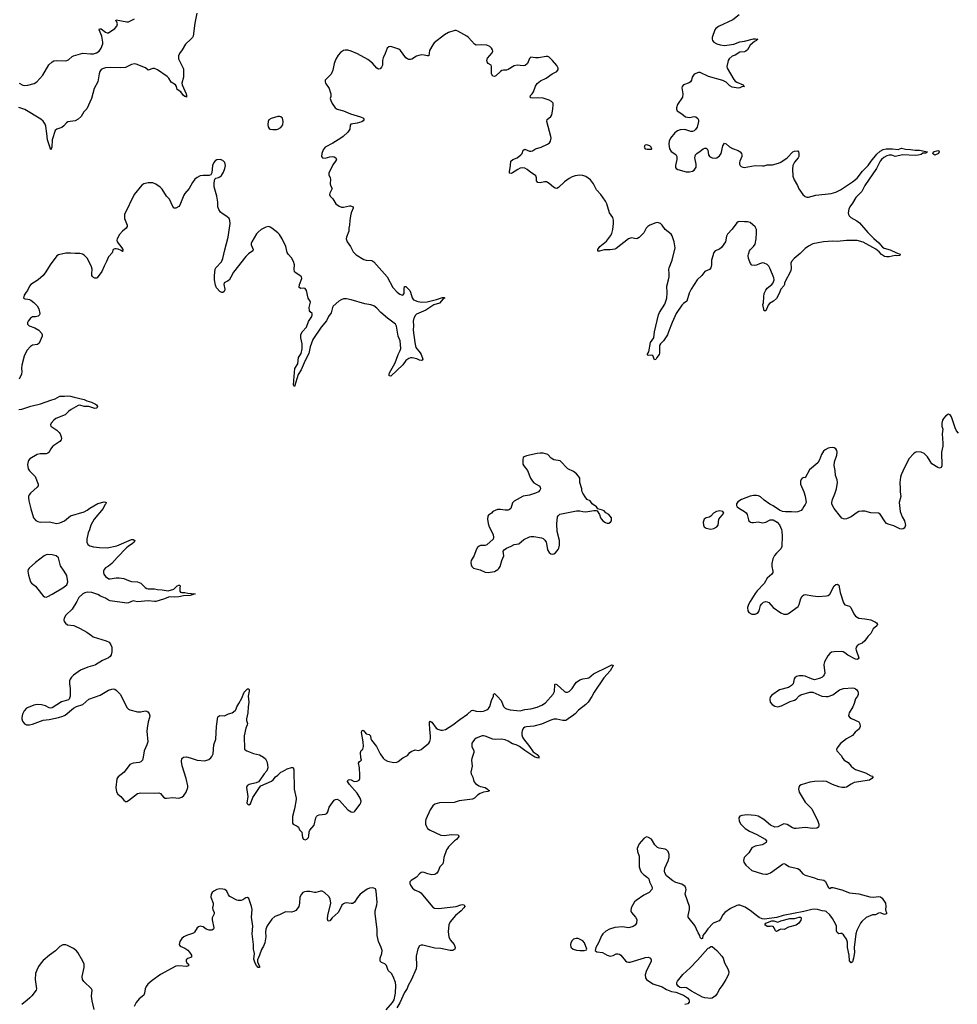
# Model space of a CAD drawing. Header units: inches. Extents: x 1174277 to 1307032, y 522670 to 678486.
# Tile 44 of 121: x 1271803 to 1284104, y 535545 to 548465. Entities that reach past the tile are written whole.
import ezdxf

# ---------------------------------------------------------------- set-up
doc = ezdxf.new("R2010")
doc.units = ezdxf.units.IN
doc.header["$MEASUREMENT"] = 0
for name, color, linetype in [('B2573', 7, 'Continuous'), ('B2574', 7, 'Continuous'), ('B2583', 7, 'Continuous'), ('B2584', 7, 'Continuous')]:
    doc.layers.add(name, color=color, linetype=linetype)

msp = doc.modelspace()

# ---------------------------------------------------------------- linework, layer by layer
at = {"layer": 'B2573', "color": 6}
for points, elevation in [([(1272797, 540000), (1272790, 539996), (1272697, 539970), (1272602, 539930), (1272510, 539862), (1272483, 539837), (1272465, 539810), (1272458, 539790), (1272458, 539750), (1272465, 539690), (1272465, 539590), (1272454, 539550), (1272441, 539539), (1272350, 539514), (1272230, 539436), (1272210, 539431), (1272190, 539435), (1272143, 539463), (1272090, 539475), (1272030, 539480), (1271990, 539470), (1271890, 539429), (1271863, 539397), (1271839, 539350), (1271829, 539309), (1271829, 539289), (1271839, 539259), (1271864, 539224), (1271890, 539211), (1271902, 539210), (1271930, 539212), (1271970, 539222), (1272110, 539272), (1272190, 539281), (1272313, 539307), (1272370, 539324), (1272400, 539340), (1272507, 539433), (1272547, 539453), (1272630, 539481), (1272710, 539551), (1272858, 539602), (1272970, 539665), (1273010, 539682), (1273030, 539686), (1273050, 539681), (1273070, 539668), (1273126, 539610), (1273210, 539441), (1273230, 539419), (1273250, 539409), (1273350, 539384), (1273390, 539382), (1273450, 539395), (1273470, 539390), (1273482, 539382), (1273501, 539361), (1273509, 539330), (1273508, 539310), (1273489, 539250), (1273474, 539170), (1273472, 539130), (1273482, 538990), (1273473, 538950), (1273435, 538870), (1273424, 538790), (1273414, 538750), (1273390, 538727), (1273370, 538720), (1273290, 538711), (1273248, 538692), (1273172, 538590), (1273095, 538530), (1273077, 538503), (1273062, 538390), (1273073, 538333), (1273090, 538302), (1273131, 538271), (1273170, 538222), (1273190, 538205), (1273210, 538206), (1273230, 538218), (1273350, 538310), (1273390, 538322), (1273570, 538315), (1273630, 538320), (1273650, 538310), (1273690, 538261), (1273710, 538252), (1273730, 538249), (1273810, 538257), (1273890, 538252), (1273930, 538265), (1273956, 538284), (1273989, 538330), (1274009, 538390), (1274010, 538410), (1273987, 538510), (1273936, 538676), (1273926, 538730), (1273931, 538770), (1273950, 538788), (1273990, 538792), (1274040, 538780), (1274130, 538748), (1274230, 538741), (1274284, 538756), (1274310, 538777), (1274325, 538795), (1274340, 538830), (1274352, 538948), (1274377, 539023), (1274387, 539190), (1274404, 539316), (1274414, 539326), (1274430, 539333), (1274490, 539330), (1274543, 539357), (1274590, 539371), (1274630, 539400), (1274638, 539410), (1274650, 539450), (1274678, 539490), (1274718, 539562), (1274750, 539641), (1274790, 539685), (1274805, 539685), (1274810, 539683), (1274813, 539673), (1274813, 539653), (1274801, 539590), (1274807, 539510), (1274799, 539450), (1274797, 539370), (1274777, 539290), (1274778, 539270), (1274791, 539230), (1274787, 539210), (1274768, 539170), (1274747, 539070), (1274754, 538894), (1274763, 538883), (1274784, 538870), (1274870, 538836), (1274950, 538818), (1275002, 538790), (1275026, 538766), (1275044, 538730), (1275056, 538690), (1275059, 538650), (1275046, 538610), (1275009, 538570), (1274953, 538487), (1274934, 538466), (1274907, 538453), (1274815, 538430), (1274786, 538410), (1274780, 538390), (1274798, 538270), (1274785, 538185), (1274796, 538170), (1274810, 538164), (1274830, 538174), (1274863, 538257), (1274877, 538283), (1274948, 538392), (1274967, 538413), (1275108, 538472), (1275128, 538490), (1275160, 538530), (1275189, 538551), (1275227, 538593), (1275250, 538600), (1275310, 538636), (1275370, 538652), (1275392, 538652), (1275400, 538620), (1275404, 538370), (1275431, 538251), (1275431, 538231), (1275409, 538111), (1275384, 538010), (1275383, 537923), (1275390, 537907), (1275444, 537884), (1275459, 537870), (1275476, 537836), (1275504, 537804), (1275510, 537770), (1275511, 537730), (1275527, 537710), (1275550, 537704), (1275570, 537713), (1275590, 537735), (1275596, 537750), (1275602, 537810), (1275611, 537830), (1275665, 537895), (1275686, 537990), (1275698, 538010), (1275710, 538022), (1275730, 538030), (1275810, 538040), (1275832, 538048), (1275847, 538070), (1275861, 538130), (1275930, 538222), (1275946, 538234), (1275970, 538238), (1276000, 538220), (1276110, 538095), (1276150, 538071), (1276170, 538068), (1276190, 538072), (1276200, 538080), (1276271, 538170), (1276280, 538190), (1276283, 538210), (1276270, 538250), (1276230, 538314), (1276128, 538428), (1276104, 538470), (1276111, 538489), (1276130, 538495), (1276150, 538490), (1276190, 538470), (1276229, 538471), (1276255, 538485), (1276265, 538510), (1276267, 538550), (1276260, 538650), (1276250, 538710), (1276259, 538730), (1276289, 538750), (1276279, 538779), (1276273, 538847), (1276284, 538876), (1276306, 538894), (1276313, 538927), (1276311, 538990), (1276288, 539110), (1276290, 539132), (1276301, 539139), (1276310, 539142), (1276350, 539093), (1276390, 539084), (1276404, 539070), (1276411, 539030), (1276420, 539010), (1276484, 538930), (1276531, 538830), (1276570, 538775), (1276590, 538757), (1276630, 538736), (1276710, 538718), (1276750, 538722), (1276770, 538731), (1276830, 538777), (1276890, 538809), (1276923, 538850), (1276938, 538862), (1276990, 538882), (1277030, 538877), (1277050, 538878), (1277070, 538887), (1277170, 538970), (1277185, 538995), (1277193, 539027), (1277194, 539066), (1277182, 539150), (1277180, 539230), (1277180, 539250), (1277190, 539261), (1277210, 539246), (1277268, 539170), (1277290, 539154), (1277330, 539140), (1277350, 539140), (1277390, 539150), (1277484, 539210), (1277577, 539283), (1277680, 539350), (1277730, 539400), (1277750, 539404), (1277790, 539391), (1277851, 539389), (1277890, 539392), (1277931, 539409), (1277952, 539428), (1277970, 539454), (1277992, 539530), (1278017, 539590), (1278020, 539610), (1278030, 539622), (1278070, 539585), (1278118, 539530), (1278130, 539510), (1278152, 539452), (1278170, 539430), (1278190, 539420), (1278236, 539410), (1278370, 539396), (1278430, 539414), (1278510, 539421), (1278590, 539444), (1278651, 539469), (1278700, 539500), (1278804, 539616), (1278820, 539650), (1278824, 539736), (1278830, 539752), (1278850, 539742), (1278950, 539650), (1278970, 539641), (1278990, 539642), (1279010, 539651), (1279053, 539687), (1279091, 539750), (1279110, 539771), (1279150, 539802), (1279190, 539817), (1279250, 539823), (1279269, 539831), (1279330, 539882), (1279410, 539922), (1279450, 539937), (1279570, 539999), (1279590, 539996), (1279591, 539991), (1279550, 539922), (1279466, 539830), (1279341, 539639), (1279310, 539583), (1279259, 539510), (1279230, 539480), (1279136, 539404), (1279090, 539356), (1279050, 539324), (1279014, 539306), (1278982, 539278), (1278967, 539270), (1278930, 539268), (1278850, 539288), (1278810, 539285), (1278770, 539273), (1278650, 539221), (1278550, 539195), (1278450, 539187), (1278430, 539180), (1278413, 539167), (1278401, 539150), (1278389, 539110), (1278390, 539081), (1278400, 539050), (1278411, 539030), (1278493, 538930), (1278540, 538860), (1278590, 538821), (1278618, 538790), (1278610, 538775), (1278562, 538790), (1278430, 538877), (1278360, 538930), (1278316, 538950), (1278270, 538962), (1278210, 539000), (1278170, 539017), (1278124, 539024), (1278050, 539019), (1278010, 539022), (1277910, 539063), (1277890, 539070), (1277870, 539070), (1277790, 539038), (1277770, 539021), (1277747, 538990), (1277736, 538970), (1277735, 538930), (1277762, 538870), (1277762, 538850), (1277735, 538770), (1277732, 538750), (1277739, 538670), (1277723, 538590), (1277727, 538570), (1277746, 538526), (1277759, 538470), (1277781, 538441), (1277825, 538410), (1277850, 538401), (1277910, 538390), (1277941, 538370), (1277954, 538354), (1277968, 538350), (1277958, 538342), (1277943, 538337), (1277890, 538330), (1277843, 538310), (1277809, 538290), (1277771, 538249), (1277744, 538236), (1277570, 538217), (1277505, 538195), (1277310, 538188), (1277250, 538171), (1277223, 538150), (1277190, 538097), (1277130, 537970), (1277126, 537950), (1277127, 537910), (1277138, 537878), (1277154, 537854), (1277190, 537830), (1277330, 537764), (1277370, 537760), (1277470, 537771), (1277549, 537769), (1277562, 537762), (1277567, 537750), (1277533, 537707), (1277509, 537690), (1277429, 537610), (1277414, 537590), (1277403, 537570), (1277368, 537470), (1277360, 537400), (1277353, 537387), (1277314, 537350), (1277292, 537290), (1277275, 537265), (1277250, 537250), (1277210, 537245), (1277157, 537257), (1277110, 537275), (1277090, 537278), (1277070, 537273), (1277050, 537259), (1277008, 537212), (1276939, 537170), (1276923, 537150), (1276920, 537130), (1276928, 537110), (1276956, 537070), (1276990, 537043), (1277050, 537019), (1277067, 537007), (1277221, 536821), (1277245, 536805), (1277302, 536802), (1277410, 536817), (1277490, 536822), (1277531, 536829), (1277591, 536851), (1277614, 536854), (1277636, 536850), (1277641, 536830), (1277631, 536810), (1277593, 536770), (1277520, 536710), (1277450, 536627), (1277431, 536589), (1277424, 536496), (1277432, 536430), (1277452, 536390), (1277501, 536330), (1277514, 536290), (1277512, 536270), (1277487, 536253), (1277450, 536249), (1277330, 536277), (1277250, 536280), (1277090, 536319), (1277070, 536320), (1277048, 536312), (1277027, 536273), (1277005, 536175), (1277010, 536050), (1277003, 536010), (1276938, 535862), (1276900, 535790), (1276888, 535752), (1276850, 535698), (1276790, 535566), (1276750, 535500)], 800), ([(1280000, 537727), (1279990, 537720), (1279930, 537649), (1279911, 537610), (1279906, 537590), (1279907, 537550), (1279929, 537490), (1279930, 537350), (1279942, 537310), (1279958, 537278), (1279987, 537247), (1280000, 537238)], 900), ([(1276610, 535474), (1276693, 535567), (1276715, 535605), (1276732, 535690), (1276739, 535790), (1276732, 535832), (1276704, 535910), (1276679, 535950), (1276639, 535990), (1276614, 536054), (1276594, 536074), (1276550, 536093), (1276532, 536110), (1276530, 536117), (1276532, 536150), (1276555, 536210), (1276557, 536250), (1276547, 536290), (1276512, 536370), (1276492, 536450), (1276494, 536526), (1276465, 536730), (1276468, 536770), (1276489, 536850), (1276493, 536887), (1276481, 537030), (1276470, 537059), (1276450, 537071), (1276430, 537074), (1276392, 537068), (1276363, 537057), (1276270, 536990), (1276233, 536947), (1276194, 536886), (1276172, 536868), (1276150, 536866), (1276090, 536875), (1276070, 536873), (1276050, 536864), (1276030, 536844), (1276000, 536780), (1275980, 536750), (1275901, 536679), (1275870, 536642), (1275850, 536635), (1275843, 536663), (1275845, 536710), (1275885, 536870), (1275877, 536930), (1275858, 536958), (1275803, 537010), (1275770, 537029), (1275750, 537030), (1275690, 537013), (1275670, 537012), (1275610, 537025), (1275570, 537027), (1275539, 537021), (1275517, 537010), (1275498, 536990), (1275480, 536950), (1275474, 536870), (1275463, 536830), (1275444, 536796), (1275425, 536775), (1275399, 536761), (1275370, 536754), (1275290, 536757), (1275210, 536718), (1275150, 536697), (1275110, 536663), (1275050, 536574), (1275030, 536529), (1275028, 536490), (1275033, 536430), (1275019, 536350), (1275003, 536310), (1274976, 536264), (1274950, 536191), (1274922, 536130), (1274923, 536103), (1274950, 536042), (1274950, 536028), (1274932, 536028), (1274910, 536053), (1274890, 536086), (1274876, 536136), (1274882, 536210), (1274872, 536270), (1274869, 536330), (1274851, 536470), (1274860, 536570), (1274844, 536690), (1274851, 536790), (1274843, 536830), (1274810, 536932), (1274790, 536945), (1274770, 536941), (1274730, 536914), (1274710, 536907), (1274670, 536905), (1274651, 536911), (1274559, 536959), (1274542, 536982), (1274520, 537030), (1274496, 537050), (1274470, 537058), (1274430, 537060), (1274390, 537050), (1274350, 537030), (1274328, 537010), (1274315, 536990), (1274311, 536950), (1274340, 536870), (1274342, 536850), (1274332, 536810), (1274335, 536790), (1274353, 536750), (1274354, 536730), (1274330, 536678), (1274327, 536653), (1274350, 536550), (1274346, 536530), (1274324, 536516), (1274290, 536516), (1274250, 536532), (1274210, 536560), (1274190, 536568), (1274170, 536569), (1274150, 536562), (1274132, 536548), (1274095, 536490), (1274082, 536478), (1273990, 536446), (1273958, 536430), (1273931, 536409), (1273906, 536370), (1273896, 536330), (1273900, 536320), (1273909, 536309), (1273970, 536282), (1274010, 536255), (1274032, 536230), (1274055, 536190), (1274058, 536170), (1274055, 536165), (1274010, 536147), (1273986, 536130), (1273986, 536110), (1273997, 536090), (1274016, 536070), (1274017, 536050), (1273990, 536039), (1273890, 536051), (1273850, 536046), (1273650, 535938), (1273542, 535858), (1273484, 535810), (1273461, 535779), (1273448, 535750), (1273441, 535690), (1273433, 535667), (1273370, 535616), (1273329, 535570), (1273304, 535516)], 800), ([(1280000, 536982), (1279990, 536977), (1279891, 536909), (1279870, 536889), (1279826, 536810), (1279822, 536770), (1279828, 536750), (1279884, 536690), (1279899, 536659), (1279895, 536610), (1279878, 536582), (1279850, 536565), (1279809, 536551), (1279790, 536550), (1279710, 536561), (1279610, 536555), (1279539, 536530), (1279495, 536505), (1279454, 536470), (1279435, 536445), (1279396, 536350), (1279362, 536290), (1279351, 536250), (1279373, 536233), (1279450, 536225), (1279511, 536191), (1279550, 536178), (1279590, 536184), (1279630, 536206), (1279650, 536208), (1279670, 536204), (1279691, 536190), (1279750, 536115), (1279770, 536102), (1279790, 536097), (1279810, 536098), (1280000, 536156)], 900), ([(1272779, 535479), (1272753, 535590), (1272747, 535650), (1272755, 535730), (1272745, 535750), (1272644, 535844), (1272625, 535870), (1272621, 535910), (1272648, 536030), (1272647, 536070), (1272631, 536110), (1272566, 536226), (1272550, 536248), (1272510, 536276), (1272430, 536318), (1272410, 536325), (1272370, 536325), (1272330, 536303), (1272272, 536248), (1272193, 536190), (1272110, 536121), (1272083, 536090), (1272050, 536042), (1272026, 535994), (1272011, 535950), (1272008, 535872), (1272022, 535750), (1272017, 535730), (1271963, 535657), (1271937, 535630), (1271902, 535598), (1271830, 535544)], 800)]:
    msp.add_lwpolyline(points, dxfattribs=dict(at, elevation=elevation))
at = {"layer": 'B2573', "color": 6, "elevation": 900}
msp.add_lwpolyline([(1279102, 536410), (1279070, 536398), (1279050, 536383), (1279033, 536350), (1279028, 536328), (1279035, 536295), (1279065, 536270), (1279110, 536254), (1279150, 536249), (1279210, 536250), (1279239, 536261), (1279244, 536270), (1279213, 536350), (1279190, 536378), (1279130, 536408)], close=True, dxfattribs=at)
at = {"layer": 'B2574', "color": 6}
for points, elevation in [([(1274127, 548550), (1274102, 548418), (1274079, 548250), (1274068, 548230), (1274050, 548211), (1273976, 548144), (1273935, 548070), (1273899, 548021), (1273887, 547990), (1273888, 547950), (1273893, 547933), (1273946, 547830), (1273950, 547814), (1273950, 547710), (1273932, 547630), (1273936, 547610), (1273986, 547490), (1273992, 547470), (1273990, 547450), (1273977, 547457), (1273970, 547456), (1273950, 547470), (1273917, 547517), (1273867, 547550), (1273861, 547590), (1273849, 547609), (1273790, 547647), (1273758, 547698), (1273739, 547719), (1273610, 547806), (1273570, 547824), (1273550, 547826), (1273490, 547804), (1273453, 547833), (1273330, 547880), (1273310, 547884), (1273270, 547875), (1273190, 547839), (1273130, 547835), (1272990, 547837), (1272929, 547831), (1272890, 547821), (1272871, 547809), (1272855, 547785), (1272845, 547755), (1272827, 547650), (1272779, 547561), (1272746, 547430), (1272683, 547297), (1272645, 547255), (1272610, 547193), (1272570, 547160), (1272530, 547139), (1272435, 547125), (1272416, 547110), (1272384, 547070), (1272357, 547050), (1272290, 547029), (1272270, 547010), (1272227, 546890), (1272224, 546790), (1272210, 546758), (1272167, 546890), (1272160, 546970), (1272146, 547066), (1272136, 547096), (1272112, 547132), (1272079, 547159), (1271870, 547287), (1271790, 547312)], 700), ([(1271797, 547630), (1271846, 547606), (1271870, 547603), (1271910, 547606), (1271993, 547627), (1272028, 547650), (1272105, 547735), (1272187, 547873), (1272228, 547910), (1272250, 547923), (1272290, 547930), (1272410, 547924), (1272442, 547938), (1272490, 547983), (1272508, 547992), (1272630, 548026), (1272730, 548015), (1272770, 548018), (1272810, 548030), (1272844, 548050), (1272871, 548089), (1272894, 548150), (1272894, 548170), (1272880, 548250), (1272846, 548330), (1272850, 548343), (1272870, 548343), (1272930, 548300), (1272950, 548293), (1272970, 548294), (1273050, 548350), (1273079, 548381), (1273085, 548410), (1273077, 548437), (1273066, 548450), (1273070, 548463), (1273210, 548435), (1273230, 548436), (1273250, 548444), (1273310, 548476)], 700), ([(1280000, 545686), (1279991, 545670), (1279930, 545607), (1279910, 545593), (1279890, 545591), (1279830, 545602), (1279790, 545590), (1279630, 545463), (1279610, 545452), (1279550, 545446), (1279470, 545447), (1279410, 545426), (1279390, 545428), (1279390, 545450), (1279412, 545490), (1279500, 545560), (1279556, 545630), (1279570, 545661), (1279584, 545710), (1279593, 545790), (1279593, 545833), (1279583, 545870), (1279541, 545930), (1279506, 546050), (1279490, 546085), (1279429, 546170), (1279370, 546232), (1279333, 546310), (1279290, 546362), (1279230, 546405), (1279190, 546421), (1279150, 546425), (1279090, 546415), (1279050, 546404), (1279010, 546383), (1278950, 546338), (1278870, 546262), (1278850, 546251), (1278830, 546253), (1278806, 546266), (1278750, 546316), (1278715, 546335), (1278690, 546335), (1278630, 546324), (1278601, 546330), (1278585, 546350), (1278583, 546390), (1278574, 546414), (1278558, 546430), (1278510, 546458), (1278459, 546499), (1278430, 546516), (1278400, 546520), (1278370, 546516), (1278339, 546501), (1278270, 546454), (1278250, 546446), (1278229, 546449), (1278228, 546470), (1278242, 546550), (1278246, 546610), (1278271, 546629), (1278330, 546653), (1278376, 546690), (1278393, 546710), (1278410, 546754), (1278430, 546764), (1278490, 546739), (1278510, 546739), (1278530, 546745), (1278571, 546769), (1278646, 546794), (1278727, 546833), (1278753, 546850), (1278767, 546870), (1278775, 546910), (1278772, 546930), (1278718, 547130), (1278725, 547155), (1278770, 547194), (1278784, 547216), (1278798, 547290), (1278804, 547350), (1278800, 547370), (1278780, 547390), (1278749, 547409), (1278670, 547437), (1278590, 547439), (1278530, 547433), (1278510, 547440), (1278500, 547450), (1278503, 547470), (1278528, 547492), (1278544, 547516), (1278570, 547592), (1278591, 547629), (1278637, 547663), (1278710, 547697), (1278790, 547755), (1278850, 547785), (1278867, 547810), (1278866, 547830), (1278850, 547862), (1278795, 547930), (1278750, 547971), (1278730, 547980), (1278710, 547981), (1278610, 547965), (1278570, 547964), (1278510, 547972), (1278490, 547955), (1278464, 547890), (1278435, 547865), (1278410, 547859), (1278330, 547868), (1278290, 547861), (1278210, 547810), (1278190, 547804), (1278150, 547803), (1278130, 547798), (1278110, 547787), (1278050, 547727), (1278030, 547718), (1278010, 547722), (1277993, 547753), (1277993, 547850), (1277989, 547869), (1277949, 547889), (1277935, 547910), (1277932, 547930), (1277941, 547959), (1278002, 548030), (1278010, 548050), (1278007, 548070), (1277994, 548090), (1277970, 548113), (1277930, 548130), (1277866, 548134), (1277790, 548132), (1277770, 548143), (1277691, 548231), (1277670, 548247), (1277550, 548315), (1277530, 548324), (1277510, 548325), (1277430, 548295), (1277375, 548265), (1277241, 548159), (1277223, 548137), (1277180, 548060), (1277170, 547990), (1277151, 547989), (1277110, 548000), (1277070, 548002), (1277010, 547986), (1276948, 547948), (1276930, 547942), (1276910, 547942), (1276890, 547949), (1276870, 547964), (1276799, 548059), (1276778, 548078), (1276670, 548115), (1276645, 548110), (1276622, 548090), (1276598, 548022), (1276570, 547965), (1276562, 547930), (1276563, 547870), (1276550, 547841), (1276530, 547818), (1276510, 547817), (1276490, 547829), (1276430, 547895), (1276370, 547941), (1276235, 548015), (1276150, 548052), (1276110, 548064), (1276074, 548066), (1276050, 548059), (1276010, 548033), (1275980, 548000), (1275952, 547948), (1275928, 547892), (1275910, 547804), (1275890, 547750), (1275826, 547690), (1275812, 547670), (1275809, 547650), (1275815, 547630), (1275861, 547561), (1275878, 547518), (1275885, 547490), (1275884, 547456), (1275878, 547430), (1275883, 547403), (1275903, 547363), (1275943, 547310), (1275970, 547290), (1276050, 547270), (1276145, 547230), (1276272, 547190), (1276313, 547173), (1276318, 547158), (1276318, 547150), (1276310, 547139), (1276290, 547126), (1276230, 547107), (1276146, 547094), (1276138, 547082), (1276134, 547030), (1276110, 546990), (1276045, 546930), (1276016, 546910), (1275910, 546845), (1275810, 546790), (1275783, 546757), (1275765, 546710), (1275763, 546670), (1275775, 546650), (1275810, 546647), (1275870, 546666), (1275910, 546669), (1275930, 546665), (1275950, 546654), (1275957, 546637), (1275959, 546630), (1275948, 546610), (1275910, 546561), (1275860, 546450), (1275857, 546430), (1275876, 546390), (1275881, 546370), (1275878, 546310), (1275882, 546290), (1275904, 546250), (1275870, 546190), (1275869, 546170), (1275878, 546150), (1275913, 546113), (1275952, 546050), (1275996, 546016), (1276025, 546005), (1276050, 546004), (1276130, 546024), (1276143, 546023), (1276177, 546010), (1276180, 545990), (1276153, 545930), (1276141, 545890), (1276132, 545832), (1276131, 545770), (1276120, 545730), (1276120, 545690), (1276089, 545610), (1276088, 545590), (1276099, 545550), (1276142, 545490), (1276178, 545418), (1276218, 545378), (1276318, 545318), (1276350, 545310), (1276423, 545303), (1276450, 545288), (1276626, 545090), (1276697, 544950), (1276753, 544890), (1276790, 544863), (1276810, 544854), (1276830, 544850), (1276849, 544870), (1276847, 544933), (1276850, 544962), (1276855, 544965), (1276870, 544962), (1276922, 544910), (1276932, 544890), (1276953, 544813), (1276968, 544790), (1277026, 544766), (1277078, 544758), (1277150, 544762), (1277270, 544793), (1277350, 544820), (1277370, 544819), (1277379, 544810), (1277360, 544800), (1277310, 544747), (1277238, 544722), (1277130, 544652), (1277010, 544600), (1276994, 544586), (1276974, 544550), (1276966, 544510), (1276968, 544450), (1276963, 544390), (1276986, 544230), (1277002, 544162), (1277055, 544095), (1277070, 544070), (1277093, 544010), (1277083, 543997), (1277070, 543993), (1277050, 543996), (1277015, 544015), (1276950, 544028), (1276930, 544029), (1276910, 544021), (1276869, 543991), (1276830, 543938), (1276670, 543787), (1276651, 543791), (1276649, 543810), (1276655, 543830), (1276726, 543954), (1276744, 543996), (1276768, 544070), (1276794, 544126), (1276802, 544150), (1276795, 544250), (1276769, 544310), (1276745, 544445), (1276733, 544470), (1276628, 544548), (1276542, 544622), (1276490, 544678), (1276447, 544710), (1276410, 544725), (1276330, 544737), (1276150, 544789), (1276090, 544800), (1276050, 544800), (1276021, 544790), (1275991, 544770), (1275916, 544704), (1275907, 544690), (1275890, 544619), (1275854, 544570), (1275827, 544513), (1275759, 544430), (1275650, 544268), (1275614, 544170), (1275595, 544085), (1275546, 543994), (1275497, 543870), (1275457, 543810), (1275410, 543651), (1275399, 543659), (1275395, 543670), (1275399, 543730), (1275414, 543886), (1275450, 543950), (1275462, 544030), (1275495, 544085), (1275508, 544148), (1275509, 544210), (1275490, 544290), (1275492, 544330), (1275510, 544370), (1275564, 544430), (1275594, 544506), (1275634, 544570), (1275642, 544590), (1275638, 544610), (1275612, 544632), (1275606, 544646), (1275602, 544690), (1275617, 544757), (1275614, 544770), (1275588, 544810), (1275567, 544910), (1275550, 544936), (1275530, 544941), (1275490, 544937), (1275471, 544951), (1275475, 544990), (1275503, 545070), (1275500, 545090), (1275478, 545110), (1275430, 545137), (1275410, 545158), (1275402, 545190), (1275407, 545250), (1275397, 545290), (1275370, 545339), (1275323, 545390), (1275310, 545410), (1275294, 545490), (1275245, 545590), (1275210, 545645), (1275189, 545669), (1275110, 545730), (1275090, 545744), (1275070, 545751), (1275030, 545744), (1274970, 545712), (1274930, 545677), (1274910, 545653), (1274848, 545550), (1274841, 545530), (1274841, 545510), (1274864, 545450), (1274860, 545430), (1274806, 545394), (1274770, 545358), (1274610, 545151), (1274575, 545085), (1274550, 545049), (1274530, 545033), (1274486, 545010), (1274482, 544990), (1274493, 544930), (1274491, 544909), (1274484, 544896), (1274470, 544887), (1274453, 544887), (1274430, 544898), (1274387, 544947), (1274370, 544983), (1274358, 545050), (1274360, 545110), (1274369, 545190), (1274377, 545210), (1274450, 545288), (1274468, 545330), (1274493, 545447), (1274540, 545610), (1274562, 545790), (1274561, 545830), (1274550, 545856), (1274522, 545882), (1274460, 545920), (1274439, 545939), (1274414, 545974), (1274403, 546010), (1274402, 546070), (1274390, 546150), (1274355, 546270), (1274354, 546326), (1274362, 546370), (1274376, 546384), (1274410, 546392), (1274430, 546403), (1274450, 546422), (1274478, 546462), (1274496, 546510), (1274502, 546550), (1274494, 546590), (1274470, 546617), (1274434, 546630), (1274390, 546627), (1274367, 546613), (1274348, 546590), (1274332, 546550), (1274323, 546457), (1274312, 546428), (1274290, 546421), (1274210, 546421), (1274170, 546415), (1274130, 546396), (1274100, 546370), (1274068, 546330), (1274026, 546250), (1273970, 546186), (1273956, 546164), (1273903, 546030), (1273890, 546014), (1273850, 545991), (1273830, 545993), (1273810, 546012), (1273770, 546110), (1273729, 546149), (1273670, 546242), (1273646, 546266), (1273590, 546306), (1273550, 546325), (1273490, 546326), (1273430, 546312), (1273406, 546294), (1273305, 546170), (1273180, 545910), (1273176, 545890), (1273177, 545857), (1273213, 545770), (1273212, 545750), (1273200, 545730), (1273150, 545691), (1273112, 545648), (1273080, 545590), (1273078, 545570), (1273083, 545550), (1273141, 545470), (1273154, 545450), (1273155, 545435), (1273162, 545430), (1273150, 545425), (1273136, 545436), (1273094, 545454), (1273070, 545459), (1273050, 545460), (1273029, 545451), (1273014, 545406), (1272970, 545351), (1272943, 545290), (1272909, 545230), (1272879, 545161), (1272821, 545079), (1272810, 545072), (1272790, 545072), (1272770, 545080), (1272756, 545096), (1272749, 545109), (1272748, 545128), (1272752, 545190), (1272744, 545224), (1272691, 545330), (1272650, 545374), (1272627, 545387), (1272590, 545396), (1272530, 545395), (1272470, 545403), (1272410, 545400), (1272310, 545378), (1272290, 545364), (1272204, 545250), (1272145, 545155), (1272110, 545110), (1272045, 545050), (1271949, 544991), (1271931, 544970), (1271905, 544910), (1271886, 544890), (1271861, 544850), (1271852, 544810), (1271870, 544801), (1271910, 544799), (1271930, 544793), (1271950, 544785), (1271990, 544756), (1272030, 544712), (1272055, 544670), (1272067, 544610), (1272062, 544590), (1272045, 544575), (1272010, 544564), (1271970, 544564), (1271944, 544550), (1271914, 544510), (1271906, 544490), (1271905, 544470), (1271927, 544447), (1272002, 544422), (1272054, 544390), (1272091, 544350), (1272098, 544330), (1272098, 544310), (1272060, 544220), (1272036, 544204), (1271970, 544192), (1271943, 544177), (1271898, 544122), (1271861, 544050), (1271830, 543930), (1271828, 543890), (1271833, 543847), (1271828, 543812), (1271798, 543750)], 800), ([(1280000, 546802), (1279997, 546790), (1280000, 546785)], 800), ([(1271790, 543350), (1271830, 543353), (1271948, 543392), (1272075, 543425), (1272210, 543473), (1272270, 543488), (1272330, 543525), (1272390, 543523), (1272430, 543529), (1272470, 543526), (1272519, 543510), (1272650, 543481), (1272685, 543465), (1272745, 543445), (1272799, 543419), (1272812, 543412), (1272822, 543390), (1272813, 543367), (1272790, 543361), (1272710, 543388), (1272649, 543389), (1272590, 543405), (1272570, 543402), (1272476, 543350), (1272448, 543330), (1272399, 543281), (1272279, 543230), (1272250, 543211), (1272216, 543170), (1272207, 543150), (1272212, 543130), (1272290, 543079), (1272321, 543050), (1272334, 543030), (1272348, 542990), (1272351, 542970), (1272347, 542950), (1272330, 542930), (1272239, 542870), (1272206, 542830), (1272188, 542790), (1272170, 542775), (1272150, 542769), (1272070, 542768), (1272030, 542759), (1271938, 542702), (1271920, 542680), (1271913, 542667), (1271907, 542630), (1271915, 542570), (1271930, 542545), (1272004, 542470), (1272045, 542370), (1272046, 542350), (1272034, 542330), (1271945, 542250), (1271927, 542230), (1271920, 542210), (1271917, 542190), (1271923, 542150), (1271948, 542048), (1271985, 541930), (1272015, 541895), (1272040, 541880), (1272070, 541871), (1272190, 541875), (1272290, 541855), (1272330, 541861), (1272390, 541889), (1272470, 541955), (1272650, 542006), (1272690, 542029), (1272724, 542056), (1272830, 542116), (1272910, 542138), (1272930, 542136), (1272936, 542130), (1272931, 542111), (1272921, 542099), (1272898, 542050), (1272782, 541910), (1272735, 541830), (1272719, 541770), (1272702, 541730), (1272682, 541650), (1272684, 541610), (1272698, 541578), (1272721, 541561), (1272769, 541549), (1272850, 541537), (1272950, 541534), (1273079, 541561), (1273270, 541645), (1273290, 541645), (1273315, 541630), (1273306, 541610), (1273285, 541590), (1273226, 541554), (1273205, 541535), (1273080, 541410), (1273010, 541330), (1272970, 541294), (1272929, 541271), (1272909, 541250), (1272901, 541230), (1272902, 541210), (1272908, 541190), (1272930, 541160), (1272971, 541129), (1272990, 541126), (1273070, 541142), (1273110, 541141), (1273170, 541132), (1273230, 541105), (1273270, 541093), (1273350, 541087), (1273390, 541070), (1273450, 541012), (1273470, 541001), (1273490, 540997), (1273570, 540996), (1273610, 540987), (1273670, 540985), (1273750, 540970), (1273827, 540993), (1273870, 541037), (1273890, 541045), (1273903, 541043), (1273909, 541030), (1273902, 541010), (1273902, 540982), (1273905, 540965), (1273914, 540954), (1273930, 540948), (1273970, 540950), (1274010, 540938), (1274103, 540930), (1274041, 540910), (1273950, 540906), (1273892, 540892), (1273830, 540888), (1273770, 540893), (1273690, 540860), (1273590, 540832), (1273570, 540830), (1273490, 540840), (1273350, 540826), (1273310, 540837), (1273290, 540838), (1273230, 540813), (1273210, 540809), (1272990, 540838), (1272968, 540848), (1272930, 540875), (1272862, 540902), (1272830, 540921), (1272750, 540947), (1272689, 540951), (1272656, 540944), (1272630, 540930), (1272577, 540883), (1272554, 540830), (1272490, 540730), (1272407, 540650), (1272387, 540610), (1272384, 540590), (1272387, 540567), (1272404, 540544), (1272430, 540526), (1272515, 540515), (1272598, 540478), (1272683, 540430), (1272743, 540383), (1272768, 540368), (1272936, 540316), (1272975, 540295), (1273000, 540260), (1273010, 540230), (1273010, 540170), (1273002, 540130), (1272992, 540110), (1272966, 540090), (1272890, 540057), (1272797, 540000)], 800)]:
    msp.add_lwpolyline(points, dxfattribs=dict(at, elevation=elevation))
for points, elevation in [([(1275210, 547195), (1275190, 547193), (1275100, 547170), (1275070, 547150), (1275061, 547130), (1275057, 547090), (1275061, 547061), (1275076, 547036), (1275090, 547027), (1275123, 547023), (1275170, 547024), (1275190, 547029), (1275229, 547051), (1275254, 547086), (1275260, 547130), (1275250, 547172), (1275230, 547191)], 800), ([(1278630, 542778), (1278590, 542772), (1278450, 542741), (1278422, 542730), (1278410, 542718), (1278405, 542695), (1278406, 542634), (1278415, 542610), (1278467, 542550), (1278504, 542450), (1278529, 542409), (1278550, 542388), (1278616, 542350), (1278633, 542330), (1278636, 542310), (1278626, 542290), (1278608, 542270), (1278571, 542250), (1278490, 542224), (1278408, 542212), (1278290, 542148), (1278270, 542124), (1278248, 542052), (1278230, 542037), (1278210, 542031), (1278170, 542030), (1278110, 542038), (1278070, 542037), (1278012, 542010), (1277992, 541990), (1277955, 541965), (1277946, 541950), (1277941, 541910), (1277947, 541853), (1277962, 541810), (1278015, 541710), (1278018, 541670), (1278013, 541650), (1277930, 541573), (1277910, 541567), (1277850, 541564), (1277830, 541557), (1277810, 541541), (1277790, 541510), (1277764, 541436), (1277728, 541370), (1277723, 541343), (1277725, 541310), (1277735, 541290), (1277756, 541270), (1277844, 541244), (1277910, 541215), (1277950, 541210), (1278030, 541225), (1278076, 541250), (1278090, 541264), (1278105, 541290), (1278130, 541370), (1278156, 541430), (1278144, 541490), (1278159, 541510), (1278189, 541530), (1278250, 541555), (1278290, 541578), (1278352, 541588), (1278416, 541644), (1278490, 541678), (1278510, 541684), (1278550, 541684), (1278650, 541664), (1278670, 541656), (1278694, 541634), (1278709, 541610), (1278716, 541590), (1278729, 541510), (1278750, 541473), (1278770, 541458), (1278790, 541450), (1278810, 541455), (1278831, 541469), (1278867, 541513), (1278875, 541530), (1278883, 541570), (1278884, 541630), (1278853, 541750), (1278848, 541848), (1278860, 541940), (1278870, 541959), (1278890, 541975), (1279110, 542022), (1279150, 542022), (1279190, 542010), (1279230, 542008), (1279335, 542025), (1279365, 542025), (1279380, 542020), (1279411, 541971), (1279424, 541930), (1279436, 541910), (1279454, 541890), (1279490, 541866), (1279510, 541859), (1279530, 541859), (1279555, 541870), (1279569, 541890), (1279565, 541930), (1279534, 541970), (1279495, 541995), (1279470, 542019), (1279450, 542029), (1279390, 542046), (1279372, 542072), (1279312, 542112), (1279289, 542150), (1279250, 542169), (1279230, 542189), (1279189, 542250), (1279183, 542270), (1279177, 542290), (1279179, 542310), (1279152, 542390), (1279150, 542450), (1279136, 542476), (1279110, 542505), (1279070, 542536), (1278996, 542570), (1278895, 542675), (1278810, 542690), (1278775, 542710), (1278730, 542758), (1278670, 542777)], 900), ([(1272170, 541447), (1272150, 541443), (1272124, 541430), (1272010, 541344), (1271927, 541270), (1271913, 541250), (1271908, 541230), (1271918, 541178), (1271946, 541090), (1271958, 541070), (1272012, 541032), (1272087, 540930), (1272110, 540906), (1272130, 540892), (1272150, 540889), (1272170, 540894), (1272230, 540926), (1272370, 541009), (1272420, 541050), (1272433, 541087), (1272420, 541170), (1272387, 541230), (1272337, 541297), (1272310, 541403), (1272283, 541430), (1272230, 541445)], 800)]:
    msp.add_lwpolyline(points, close=True, dxfattribs=dict(at, elevation=elevation))
at = {"layer": 'B2583', "color": 6, "elevation": 900}
for points in [[(1282355, 540000), (1282364, 539890), (1282359, 539870), (1282344, 539850), (1282325, 539835), (1282290, 539820), (1282230, 539804), (1282190, 539815), (1282109, 539849), (1282076, 539856), (1282030, 539856), (1281994, 539846), (1281974, 539830), (1281965, 539815), (1281949, 539751), (1281930, 539730), (1281890, 539704), (1281770, 539670), (1281670, 539600), (1281650, 539573), (1281644, 539550), (1281651, 539510), (1281677, 539477), (1281710, 539456), (1281751, 539449), (1281798, 539462), (1281910, 539519), (1281970, 539536), (1281992, 539550), (1282030, 539591), (1282050, 539605), (1282170, 539642), (1282210, 539640), (1282327, 539587), (1282383, 539583), (1282410, 539586), (1282470, 539605), (1282559, 539670), (1282610, 539687), (1282730, 539696), (1282750, 539694), (1282770, 539683), (1282786, 539670), (1282799, 539650), (1282804, 539630), (1282802, 539610), (1282795, 539590), (1282767, 539553), (1282749, 539490), (1282732, 539450), (1282687, 539370), (1282679, 539350), (1282677, 539330), (1282693, 539310), (1282716, 539296), (1282812, 539252), (1282826, 539226), (1282830, 539190), (1282823, 539170), (1282808, 539150), (1282765, 539115), (1282728, 539072), (1282651, 539029), (1282570, 538966), (1282527, 538910), (1282521, 538890), (1282524, 538870), (1282579, 538810), (1282603, 538770), (1282621, 538750), (1282670, 538717), (1282711, 538670), (1282742, 538642), (1282770, 538626), (1282901, 538581), (1282970, 538545), (1282990, 538540), (1283000, 538530), (1282984, 538510), (1282950, 538488), (1282750, 538454), (1282710, 538435), (1282650, 538395), (1282630, 538388), (1282590, 538388), (1282550, 538399), (1282468, 538428), (1282390, 538467), (1282350, 538473), (1282230, 538469), (1282170, 538460), (1282057, 538423), (1282035, 538410), (1282024, 538390), (1282020, 538370), (1282029, 538330), (1282110, 538198), (1282195, 538110), (1282274, 537950), (1282286, 537910), (1282287, 537890), (1282282, 537870), (1282263, 537857), (1282210, 537853), (1282110, 537867), (1281990, 537850), (1281970, 537851), (1281942, 537862), (1281870, 537906), (1281830, 537911), (1281750, 537872), (1281710, 537871), (1281655, 537895), (1281566, 537970), (1281490, 538013), (1281450, 538023), (1281347, 538033), (1281276, 538024), (1281250, 538012), (1281236, 537990), (1281240, 537950), (1281264, 537910), (1281319, 537850), (1281376, 537816), (1281475, 537775), (1281583, 537710), (1281601, 537690), (1281596, 537670), (1281571, 537650), (1281542, 537638), (1281450, 537619), (1281410, 537599), (1281370, 537531), (1281324, 537490), (1281309, 537471), (1281300, 537430), (1281304, 537410), (1281330, 537369), (1281410, 537302), (1281550, 537257), (1281590, 537251), (1281610, 537254), (1281652, 537270), (1281810, 537382), (1281830, 537391), (1281850, 537386), (1281895, 537355), (1281950, 537339), (1282010, 537329), (1282030, 537316), (1282078, 537258), (1282110, 537239), (1282230, 537205), (1282270, 537189), (1282354, 537174), (1282376, 537156), (1282410, 537080), (1282430, 537066), (1282450, 537076), (1282470, 537079), (1282590, 537049), (1282690, 537008), (1282814, 536994), (1282957, 536957), (1283010, 536952), (1283070, 536959), (1283095, 536955), (1283118, 536938), (1283160, 536870), (1283166, 536830), (1283164, 536790), (1283167, 536767), (1283176, 536750), (1283174, 536730), (1283150, 536723), (1283090, 536747), (1283070, 536743), (1283030, 536719), (1282990, 536719), (1282910, 536682), (1282850, 536630), (1282832, 536610), (1282785, 536515), (1282773, 536470), (1282750, 536290), (1282754, 536226), (1282744, 536150), (1282730, 536103), (1282710, 536091), (1282690, 536117), (1282686, 536190), (1282665, 536290), (1282662, 536362), (1282650, 536398), (1282630, 536432), (1282610, 536458), (1282590, 536473), (1282570, 536476), (1282550, 536470), (1282530, 536489), (1282520, 536510), (1282517, 536570), (1282511, 536591), (1282468, 536670), (1282430, 536717), (1282382, 536762), (1282370, 536767), (1282330, 536773), (1282269, 536791), (1282230, 536794), (1282197, 536790), (1282090, 536763), (1281821, 536710), (1281735, 536685), (1281570, 536663), (1281546, 536666), (1281504, 536684), (1281450, 536722), (1281404, 536764), (1281320, 536820), (1281250, 536845), (1281230, 536848), (1281210, 536843), (1281130, 536803), (1281055, 536750), (1281030, 536721), (1280999, 536661), (1280979, 536641), (1280900, 536610), (1280830, 536534), (1280806, 536494), (1280767, 536450), (1280761, 536410), (1280750, 536405), (1280730, 536423), (1280725, 536450), (1280703, 536483), (1280659, 536579), (1280586, 536670), (1280575, 536690), (1280572, 536710), (1280590, 536790), (1280590, 536830), (1280533, 536990), (1280545, 537050), (1280544, 537070), (1280533, 537090), (1280490, 537122), (1280410, 537145), (1280370, 537166), (1280290, 537230), (1280268, 537268), (1280263, 537290), (1280266, 537330), (1280311, 537429), (1280324, 537470), (1280322, 537510), (1280309, 537549), (1280290, 537570), (1280270, 537580), (1280193, 537593), (1280170, 537603), (1280137, 537637), (1280090, 537710), (1280053, 537733), (1280030, 537741), (1280010, 537735), (1280000, 537727)], [(1280000, 537238), (1280039, 537210), (1280057, 537190), (1280064, 537150), (1280096, 537090), (1280099, 537070), (1280096, 537050), (1280061, 537010), (1280000, 536982)], [(1280000, 536156), (1280010, 536159), (1280050, 536163), (1280070, 536156), (1280079, 536150), (1280088, 536130), (1280086, 536110), (1280070, 536070), (1280025, 535990), (1280007, 535930), (1280012, 535892), (1280028, 535870), (1280110, 535815), (1280230, 535776), (1280290, 535738), (1280354, 535714), (1280410, 535706), (1280510, 535663), (1280564, 535630), (1280581, 535610), (1280588, 535590), (1280587, 535573), (1280568, 535552), (1280530, 535543)]]:
    msp.add_lwpolyline(points, dxfattribs=at)
for points in [[(1281834, 536526), (1281790, 536530), (1281770, 536524), (1281750, 536509), (1281730, 536501), (1281717, 536510), (1281703, 536550), (1281687, 536567), (1281670, 536572), (1281650, 536565), (1281624, 536564), (1281610, 536568), (1281581, 536590), (1281592, 536610), (1281670, 536639), (1281699, 536639), (1281750, 536625), (1281790, 536642), (1281909, 536671), (1281970, 536671), (1282030, 536689), (1282050, 536687), (1282057, 536670), (1282049, 536650), (1282023, 536610), (1281990, 536583), (1281890, 536558)], [(1280870, 535620), (1280790, 535631), (1280760, 535640), (1280616, 535716), (1280550, 535763), (1280530, 535765), (1280490, 535760), (1280465, 535765), (1280441, 535781), (1280424, 535810), (1280425, 535830), (1280435, 535850), (1280504, 535936), (1280598, 536022), (1280697, 536123), (1280830, 536276), (1280837, 536283), (1280850, 536285), (1280870, 536303), (1280890, 536304), (1280950, 536253), (1281016, 536176), (1281031, 536150), (1281048, 536090), (1281095, 536010), (1281107, 535970), (1281102, 535938), (1281068, 535870), (1281019, 535790), (1280988, 535752), (1280954, 535686), (1280930, 535656), (1280890, 535626)]]:
    msp.add_lwpolyline(points, close=True, dxfattribs=at)
at = {"layer": 'B2584', "color": 6}
for points, elevation in [([(1281240, 548530), (1281159, 548461), (1280970, 548375), (1280937, 548350), (1280922, 548330), (1280888, 548230), (1280886, 548210), (1280894, 548190), (1280910, 548172), (1280950, 548150), (1280995, 548135), (1281050, 548125), (1281170, 548142), (1281250, 548173), (1281310, 548181), (1281430, 548213), (1281455, 548215), (1281488, 548210), (1281476, 548204), (1281468, 548190), (1281443, 548177), (1281388, 548132), (1281350, 548070), (1281330, 548051), (1281310, 548044), (1281250, 548037), (1281190, 548000), (1281150, 547985), (1281112, 547950), (1281099, 547930), (1281092, 547908), (1281080, 547850), (1281085, 547830), (1281170, 547678), (1281190, 547656), (1281210, 547643), (1281294, 547610), (1281298, 547598), (1281310, 547590), (1281276, 547584), (1281250, 547571), (1281230, 547568), (1281150, 547581), (1281118, 547598), (1281070, 547646), (1281030, 547669), (1280839, 547719), (1280730, 547770), (1280710, 547772), (1280650, 547750), (1280624, 547710), (1280615, 547670), (1280605, 547650), (1280584, 547636), (1280512, 547608), (1280496, 547590), (1280490, 547570), (1280503, 547490), (1280497, 547450), (1280434, 547350), (1280420, 547310), (1280420, 547290), (1280429, 547270), (1280440, 547260), (1280491, 547231), (1280540, 547190), (1280590, 547180), (1280650, 547193), (1280674, 547190), (1280699, 547170), (1280709, 547150), (1280710, 547130), (1280690, 547055), (1280670, 547024), (1280650, 547007), (1280630, 546998), (1280610, 546999), (1280530, 547026), (1280470, 547019), (1280435, 547005), (1280399, 546981), (1280340, 546910), (1280325, 546870), (1280319, 546830), (1280330, 546770), (1280350, 546736), (1280410, 546694), (1280423, 546670), (1280424, 546630), (1280405, 546550), (1280405, 546525), (1280416, 546510), (1280439, 546499), (1280548, 546470), (1280590, 546470), (1280630, 546477), (1280652, 546490), (1280677, 546530), (1280678, 546570), (1280660, 546650), (1280668, 546690), (1280685, 546710), (1280730, 546738), (1280771, 546770), (1280790, 546780), (1280810, 546781), (1280823, 546770), (1280832, 546752), (1280841, 546690), (1280855, 546670), (1280890, 546651), (1280930, 546648), (1280950, 546653), (1280982, 546678), (1281004, 546710), (1281030, 546809), (1281050, 546844), (1281070, 546837), (1281116, 546796), (1281156, 546776), (1281230, 546750), (1281255, 546730), (1281271, 546710), (1281277, 546690), (1281277, 546670), (1281253, 546610), (1281247, 546590), (1281248, 546570), (1281257, 546550), (1281270, 546539), (1281290, 546529), (1281307, 546527), (1281450, 546553), (1281550, 546545), (1281570, 546547), (1281610, 546560), (1281678, 546562), (1281758, 546582), (1281790, 546596), (1281870, 546650), (1281948, 546732), (1281970, 546740), (1282010, 546742), (1282020, 546730), (1282023, 546710), (1282023, 546670), (1282016, 546650), (1281966, 546594), (1281947, 546550), (1281942, 546502), (1281948, 546410), (1281965, 546365), (1282008, 546290), (1282027, 546247), (1282079, 546170), (1282110, 546144), (1282130, 546137), (1282150, 546136), (1282250, 546163), (1282450, 546183), (1282510, 546200), (1282570, 546233), (1282730, 546339), (1282790, 546387), (1282862, 546478), (1282934, 546550), (1282975, 546610), (1283050, 546701), (1283090, 546740), (1283130, 546763), (1283170, 546771), (1283252, 546772), (1283330, 546762), (1283370, 546777), (1283425, 546765), (1283490, 546762), (1283549, 546751), (1283610, 546754), (1283711, 546730), (1283690, 546714), (1283650, 546713), (1283630, 546698), (1283590, 546686), (1283550, 546684), (1283390, 546690), (1283290, 546669), (1283247, 546687), (1283210, 546687), (1283180, 546680), (1283142, 546658), (1283110, 546630), (1283092, 546608), (1283044, 546510), (1282892, 546290), (1282853, 546210), (1282810, 546172), (1282772, 546130), (1282730, 546058), (1282693, 546010), (1282683, 545977), (1282674, 545930), (1282676, 545910), (1282684, 545890), (1282705, 545870), (1282784, 545824), (1282819, 545799), (1282930, 545673), (1283010, 545593), (1283076, 545536), (1283121, 545481), (1283146, 545466), (1283224, 545444), (1283305, 545405), (1283353, 545390), (1283351, 545370), (1283312, 545368), (1283290, 545372), (1283210, 545353), (1283173, 545353), (1283150, 545358), (1283110, 545382), (1283079, 545419), (1283034, 545454), (1282870, 545544), (1282790, 545568), (1282651, 545569), (1282530, 545555), (1282470, 545559), (1282349, 545551), (1282210, 545522), (1282150, 545493), (1282110, 545463), (1282043, 545397), (1281963, 545330), (1281930, 545292), (1281922, 545270), (1281926, 545210), (1281921, 545170), (1281836, 545010), (1281839, 544990), (1281830, 544972), (1281788, 544930), (1281767, 544870), (1281730, 544808), (1281693, 544770), (1281641, 544739), (1281623, 544717), (1281590, 544644), (1281570, 544644), (1281554, 544726), (1281562, 544750), (1281564, 544830), (1281570, 544870), (1281590, 544916), (1281610, 544943), (1281670, 544992), (1281687, 545013), (1281700, 545050), (1281698, 545078), (1281650, 545196), (1281630, 545232), (1281610, 545252), (1281570, 545272), (1281550, 545273), (1281510, 545262), (1281470, 545243), (1281438, 545238), (1281410, 545244), (1281390, 545267), (1281366, 545330), (1281361, 545370), (1281363, 545390), (1281377, 545430), (1281391, 545450), (1281430, 545488), (1281450, 545519), (1281463, 545590), (1281470, 545670), (1281468, 545710), (1281450, 545746), (1281385, 545805), (1281350, 545812), (1281310, 545811), (1281250, 545816), (1281228, 545812), (1281210, 545800), (1281150, 545717), (1281090, 545650), (1281077, 545623), (1281063, 545550), (1281010, 545475), (1280985, 545455), (1280928, 545432), (1280908, 545410), (1280877, 545310), (1280879, 545250), (1280870, 545210), (1280852, 545188), (1280790, 545159), (1280751, 545109), (1280690, 545053), (1280613, 544930), (1280584, 544876), (1280555, 544770), (1280510, 544742), (1280490, 544720), (1280414, 544610), (1280361, 544490), (1280314, 544370), (1280304, 544330), (1280249, 544251), (1280208, 544210), (1280198, 544190), (1280199, 544090), (1280194, 544070), (1280162, 544030), (1280150, 544004), (1280130, 544000), (1280110, 544060), (1280090, 544063), (1280050, 544059), (1280033, 544070), (1280055, 544105), (1280081, 544230), (1280121, 544290), (1280132, 544370), (1280183, 544590), (1280198, 544622), (1280267, 544730), (1280291, 544810), (1280299, 544879), (1280291, 544970), (1280315, 545050), (1280322, 545090), (1280324, 545130), (1280319, 545190), (1280322, 545210), (1280362, 545310), (1280403, 545470), (1280390, 545550), (1280363, 545630), (1280350, 545650), (1280273, 545713), (1280233, 545770), (1280211, 545790), (1280170, 545802), (1280150, 545799), (1280071, 545769), (1280042, 545750), (1280024, 545730), (1280000, 545686)], 800), ([(1280000, 546785), (1280010, 546769), (1280036, 546764), (1280090, 546765), (1280096, 546770), (1280089, 546790), (1280069, 546810), (1280030, 546822), (1280010, 546818), (1280002, 546810), (1280000, 546802)], 800), ([(1284118, 543038), (1284095, 543070), (1284076, 543110), (1284030, 543255), (1284010, 543282), (1283990, 543289), (1283954, 543266), (1283923, 543230), (1283911, 543210), (1283900, 543170), (1283903, 543130), (1283914, 543090), (1283907, 543030), (1283915, 542910), (1283912, 542870), (1283896, 542790), (1283902, 542610), (1283893, 542587), (1283870, 542580), (1283850, 542587), (1283770, 542636), (1283746, 542670), (1283714, 542730), (1283670, 542772), (1283630, 542790), (1283570, 542795), (1283550, 542787), (1283530, 542770), (1283473, 542707), (1283410, 542589), (1283366, 542494), (1283358, 542462), (1283349, 542390), (1283356, 542310), (1283353, 542270), (1283363, 542210), (1283343, 542130), (1283356, 542010), (1283381, 541941), (1283410, 541887), (1283422, 541850), (1283423, 541830), (1283416, 541804), (1283408, 541792), (1283395, 541785), (1283370, 541781), (1283350, 541785), (1283270, 541822), (1283210, 541840), (1283176, 541856), (1283156, 541876), (1283090, 541976), (1283069, 541989), (1282970, 541996), (1282890, 542015), (1282850, 542017), (1282810, 542010), (1282790, 542000), (1282710, 541940), (1282650, 541915), (1282630, 541912), (1282610, 541915), (1282590, 541926), (1282570, 541946), (1282487, 542050), (1282465, 542090), (1282460, 542110), (1282458, 542130), (1282466, 542170), (1282497, 542243), (1282518, 542310), (1282533, 542390), (1282529, 542429), (1282505, 542485), (1282501, 542550), (1282487, 542613), (1282495, 542665), (1282525, 542750), (1282529, 542790), (1282524, 542810), (1282510, 542833), (1282490, 542846), (1282470, 542852), (1282430, 542849), (1282410, 542842), (1282370, 542820), (1282350, 542803), (1282322, 542758), (1282298, 542690), (1282274, 542650), (1282164, 542556), (1282110, 542455), (1282090, 542459), (1282070, 542449), (1282054, 542430), (1282046, 542410), (1282046, 542370), (1282090, 542271), (1282110, 542211), (1282121, 542130), (1282110, 542102), (1282090, 542075), (1282075, 542045), (1282054, 542026), (1282012, 542008), (1281978, 542002), (1281927, 542007), (1281850, 542006), (1281810, 542012), (1281770, 542030), (1281690, 542084), (1281646, 542106), (1281570, 542160), (1281522, 542202), (1281495, 542215), (1281470, 542220), (1281430, 542222), (1281386, 542214), (1281273, 542167), (1281223, 542137), (1281206, 542110), (1281206, 542090), (1281214, 542074), (1281245, 542050), (1281313, 542013), (1281334, 541994), (1281345, 541970), (1281363, 541903), (1281370, 541890), (1281390, 541873), (1281410, 541866), (1281430, 541866), (1281490, 541877), (1281550, 541864), (1281590, 541873), (1281650, 541904), (1281690, 541901), (1281741, 541870), (1281770, 541836), (1281796, 541776), (1281802, 541750), (1281805, 541690), (1281800, 541550), (1281790, 541523), (1281734, 541466), (1281707, 541433), (1281685, 541390), (1281671, 541330), (1281671, 541290), (1281683, 541230), (1281682, 541210), (1281671, 541190), (1281610, 541135), (1281572, 541068), (1281477, 540970), (1281450, 540935), (1281386, 540830), (1281366, 540790), (1281353, 540750), (1281357, 540710), (1281370, 540688), (1281410, 540666), (1281450, 540664), (1281470, 540671), (1281490, 540688), (1281503, 540710), (1281523, 540777), (1281538, 540802), (1281560, 540820), (1281590, 540830), (1281610, 540827), (1281630, 540816), (1281690, 540750), (1281790, 540680), (1281830, 540664), (1281870, 540664), (1281890, 540673), (1282014, 540766), (1282030, 540790), (1282052, 540868), (1282070, 540899), (1282090, 540919), (1282110, 540923), (1282210, 540904), (1282278, 540898), (1282390, 540904), (1282410, 540911), (1282432, 540928), (1282490, 541035), (1282510, 541055), (1282530, 541059), (1282550, 541045), (1282567, 540950), (1282611, 540811), (1282628, 540788), (1282688, 540768), (1282709, 540750), (1282745, 540670), (1282770, 540637), (1282812, 540612), (1282890, 540605), (1282970, 540589), (1283030, 540559), (1283043, 540550), (1283056, 540530), (1283050, 540510), (1282998, 540470), (1282970, 540410), (1282930, 540370), (1282890, 540313), (1282856, 540284), (1282810, 540265), (1282790, 540249), (1282777, 540230), (1282774, 540210), (1282779, 540190), (1282810, 540090), (1282804, 540076), (1282790, 540070), (1282770, 540075), (1282667, 540127), (1282630, 540157), (1282605, 540170), (1282590, 540173), (1282490, 540171), (1282455, 540165), (1282431, 540149), (1282404, 540116), (1282361, 540039), (1282355, 540005), (1282355, 540000)], 900)]:
    msp.add_lwpolyline(points, dxfattribs=dict(at, elevation=elevation))
for points, elevation in [([(1283810, 546688), (1283795, 546695), (1283782, 546710), (1283793, 546730), (1283850, 546750), (1283862, 546742), (1283868, 546730), (1283859, 546710)], 800), ([(1280990, 542018), (1280946, 542010), (1280907, 541990), (1280870, 541949), (1280850, 541937), (1280811, 541929), (1280785, 541910), (1280771, 541870), (1280774, 541830), (1280781, 541810), (1280810, 541793), (1280870, 541778), (1280910, 541787), (1280949, 541810), (1280967, 541830), (1280974, 541910), (1281039, 541990), (1281029, 542010)], 900)]:
    msp.add_lwpolyline(points, close=True, dxfattribs=dict(at, elevation=elevation))

doc.saveas('drawing.dxf')
